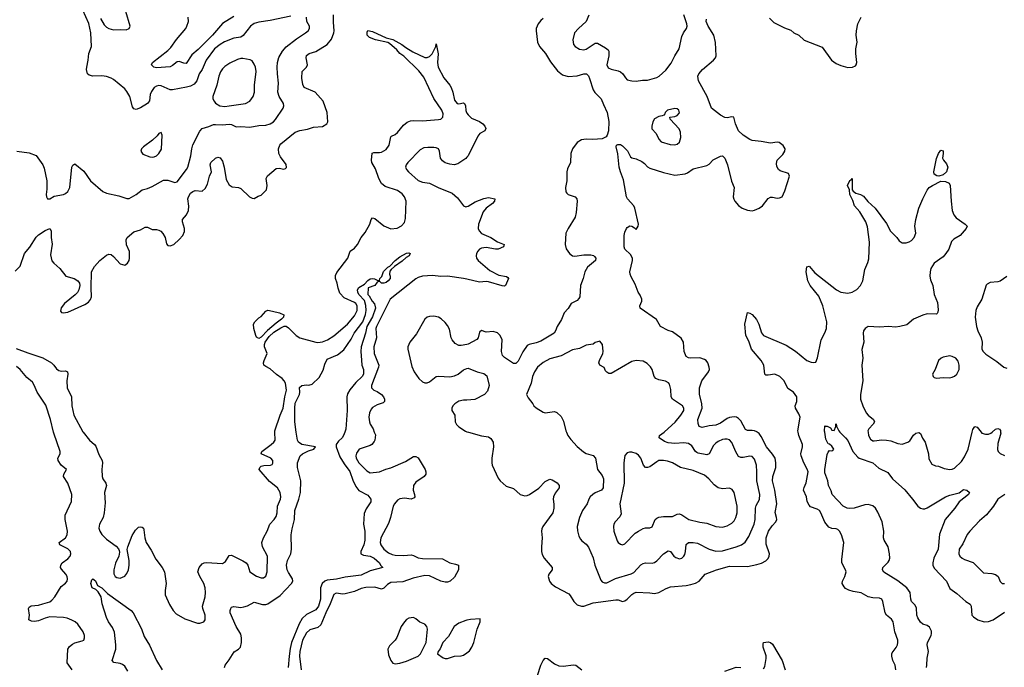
# Model space of a CAD drawing. Header units: inches. Extents: x 1449094 to 1618372, y 389908 to 534307.
# Tile 151 of 256: x 1526066 to 1534728, y 397932 to 403627. Entities that reach past the tile are written whole.
import ezdxf

# ---------------------------------------------------------------- set-up
doc = ezdxf.new("R2010")
doc.units = ezdxf.units.IN
doc.header["$MEASUREMENT"] = 0
for name, color, linetype in [('B5329', 7, 'Continuous'), ('B5339', 7, 'Continuous'), ('B5420', 7, 'Continuous'), ('B5430', 7, 'Continuous')]:
    doc.layers.add(name, color=color, linetype=linetype)

msp = doc.modelspace()

# ---------------------------------------------------------------- linework, layer by layer
at = {"layer": 'B5329', "color": 5}
for points, elevation in [([(1526527.4, 397910), (1526483.9, 397970), (1526488.5, 398091.5), (1526504.6, 398115.4), (1526530, 398135.8), (1526550, 398146.7), (1526617, 398163), (1526629.3, 398170.7), (1526637.2, 398190), (1526637.2, 398210), (1526624.1, 398244.1), (1526578, 398310), (1526553.2, 398330), (1526524.9, 398344.9), (1526482.5, 398362.5), (1526450, 398368.9), (1526330, 398374.1), (1526290, 398364), (1526230, 398340.2), (1526194.8, 398334.8), (1526170, 398337.7), (1526145.6, 398350), (1526152.4, 398390), (1526142.4, 398450), (1526150, 398460.5), (1526168.2, 398471.8), (1526230, 398478.5), (1526270, 398488.4), (1526330, 398508.7), (1526350, 398521.5), (1526375.8, 398550), (1526430, 398641.1), (1526468.8, 398671.2), (1526484.7, 398690), (1526488, 398710), (1526483, 398730), (1526471.6, 398750), (1526433.7, 398793.7), (1526426.4, 398810), (1526427.7, 398830), (1526440.4, 398850), (1526490, 398885.6), (1526510, 398907.8), (1526516.2, 398930), (1526513.2, 398950), (1526490, 398973.7), (1526420.5, 399010), (1526413.6, 399030), (1526468.5, 399071.5), (1526483.8, 399096.2), (1526487.2, 399130), (1526466.2, 399230), (1526465.3, 399270), (1526521.6, 399390), (1526526, 399450), (1526489.3, 399550), (1526451.3, 399610), (1526454.5, 399630), (1526476.4, 399670), (1526430, 399709), (1526403.1, 399750), (1526400.4, 399770), (1526422.9, 399810), (1526423, 399830), (1526366.3, 399990), (1526363.8, 400000)], 580), ([(1526624.4, 400000), (1526678.9, 399930), (1526725.3, 399890), (1526735.9, 399875.9), (1526761.8, 399801.8), (1526790.3, 399750), (1526793.7, 399730), (1526788.9, 399671.1), (1526790.3, 399610), (1526798.3, 399590), (1526825.2, 399550), (1526830.3, 399530), (1526813.4, 399470), (1526817.5, 399377.5), (1526810.2, 399289.8), (1526799.1, 399250), (1526767.2, 399190), (1526763.4, 399156.6), (1526770.3, 399130), (1526790, 399098), (1526830, 399059.1), (1526915.6, 398995.6), (1526934, 398974), (1526939.9, 398959.9), (1526943, 398943), (1526938.7, 398910), (1526910, 398846), (1526894.3, 398790), (1526894.1, 398754.1), (1526905.3, 398730), (1526921.2, 398721.2), (1526950, 398716.5), (1526990, 398733.7), (1527010, 398755.5), (1527024.2, 398790), (1527029.8, 398830), (1527028.4, 398870), (1527011.9, 398968.1), (1527016.2, 398990), (1527056.3, 399090), (1527083.9, 399136.1), (1527110, 399163), (1527130, 399168.2), (1527144.1, 399164.1), (1527154.1, 399154.1), (1527159.4, 399139.4), (1527168, 399070), (1527179.6, 399030), (1527223.1, 398963.1), (1527263.1, 398883.1), (1527318, 398810), (1527340.3, 398770), (1527354.9, 398670), (1527346.4, 398606.4), (1527346.3, 398570), (1527382.7, 398482.7), (1527417.4, 398430), (1527443, 398403), (1527518.2, 398358.2), (1527630, 398320.4), (1527650, 398319.3), (1527687.2, 398332.8), (1527696.2, 398350), (1527696.9, 398390), (1527677.3, 398450), (1527675.6, 398470), (1527698.2, 398550), (1527701.2, 398590), (1527697.7, 398630), (1527686.6, 398670), (1527649.8, 398730), (1527633.7, 398770), (1527643.9, 398810), (1527670, 398840.9), (1527690, 398851.5), (1527710, 398852.9), (1527850, 398844.2), (1527876.6, 398863.4), (1527910, 398915.5), (1527930, 398917.4), (1528030, 398869.1), (1528058.9, 398850), (1528072.7, 398830), (1528090.6, 398770), (1528150, 398732), (1528190, 398718), (1528210, 398717.6), (1528230, 398733.4), (1528244.4, 398770), (1528247.4, 398910), (1528200.9, 398990), (1528196.1, 399030), (1528210.9, 399070), (1528243.9, 399130), (1528267.3, 399190), (1528304.7, 399230), (1528322.9, 399257.1), (1528332.3, 399290), (1528333.7, 399350), (1528361.5, 399410), (1528364.2, 399430), (1528357.2, 399470), (1528334.5, 399510), (1528264.3, 399564.3), (1528173.6, 399670), (1528177.6, 399690), (1528190, 399699.5), (1528214.9, 399705.1), (1528272.3, 399707.8), (1528285.8, 399714.2), (1528294, 399726), (1528294.3, 399750), (1528274, 399770), (1528189.5, 399810), (1528195.6, 399830), (1528279.7, 399890), (1528302, 399910), (1528313.5, 399930), (1528311.1, 400000)], 580), ([(1527866.3, 397930), (1527873.6, 397950), (1527910, 397997.3), (1527952.9, 398067.1), (1527990, 398090.2), (1528007.1, 398110), (1528018.1, 398150), (1528018.2, 398190), (1528010, 398224.2), (1527971.4, 398290), (1527918.5, 398410), (1527916.4, 398430), (1527922.4, 398450), (1527930, 398460.5), (1527950, 398466), (1528010, 398458.6), (1528037.8, 398462.2), (1528070, 398472.9), (1528130, 398504.9), (1528203.1, 398483.1), (1528230, 398484.1), (1528250, 398491), (1528357.4, 398562.6), (1528458.5, 398670), (1528468.5, 398690), (1528465.6, 398710), (1528430, 398765.1), (1528419, 398790), (1528413.1, 398830), (1528423.2, 398870), (1528452, 398930), (1528456.8, 398970), (1528455.5, 399095.5), (1528461.6, 399150), (1528482.4, 399230), (1528485.6, 399310), (1528521, 399410), (1528535.6, 399470), (1528540.5, 399570), (1528509.7, 399690), (1528509.7, 399730), (1528532, 399790), (1528554.5, 399810), (1528605.7, 399834.3), (1528654, 399850), (1528668, 399870), (1528549.3, 399890), (1528519.6, 399910), (1528509.8, 399929.8), (1528499.1, 400000)], 560), ([(1528925.6, 400000), (1528915.8, 399970), (1528902.4, 399950), (1528870, 399919.7), (1528850.3, 399890), (1528850.2, 399870), (1528883.7, 399783.7), (1528920.5, 399720.5), (1528970, 399654.9), (1528996.1, 399576.1), (1529022.4, 399522.4), (1529050, 399486.9), (1529130, 399446.5), (1529155.3, 399410), (1529153.9, 399386.1), (1529114.3, 399325.7), (1529096.5, 399283.5), (1529090.2, 399190.2), (1529101.3, 399130), (1529101.3, 399050), (1529094.4, 399010), (1529066.5, 398950), (1529067.2, 398930), (1529090, 398916.5), (1529150, 398907.6), (1529184.9, 398890), (1529230.7, 398850), (1529241, 398830), (1529261, 398810), (1529150, 398779.7), (1529070, 398742), (1528930, 398725.5), (1528854.2, 398705.8), (1528770, 398697.1), (1528750, 398688.8), (1528727.4, 398670), (1528712.8, 398630), (1528713.3, 398530), (1528695.8, 398470), (1528670, 398435.8), (1528590, 398397), (1528550, 398359.4), (1528525.4, 398314.6), (1528458.1, 398150), (1528444.4, 398095.6), (1528436.2, 398030), (1528428.6, 397930)], 560), ([(1529185.8, 400000), (1529194.9, 399974.9), (1529190.3, 399930), (1529183.6, 399916.4), (1529163.8, 399890), (1529150, 399881.7), (1529053.4, 399850), (1529030, 399815.6), (1529022.6, 399790), (1529025.2, 399770), (1529050, 399729.1), (1529119.1, 399659.1), (1529150, 399641.7), (1529230, 399649.3), (1529286.2, 399673.8), (1529330, 399686.7), (1529459.2, 399740.8), (1529530, 399785.3), (1529550, 399786), (1529570, 399773.4), (1529633.1, 399670), (1529639.5, 399650), (1529637.6, 399630), (1529623.8, 399610), (1529550, 399560.5), (1529530.2, 399530), (1529526, 399490), (1529540.2, 399450), (1529543.1, 399430), (1529537.6, 399422.4), (1529509.1, 399410.9), (1529450, 399418.6), (1529410, 399413.6), (1529390, 399400.4), (1529363.2, 399370), (1529352, 399348), (1529328.1, 399250), (1529310, 399196), (1529243, 399070), (1529238.5, 399030), (1529243.2, 399010), (1529269.6, 398969.6), (1529310, 398937.9), (1529342.5, 398922.5), (1529370, 398917.4), (1529445, 398915), (1529510, 398919.8), (1529530, 398915.6), (1529570, 398893.5), (1529610, 398887.3), (1529784.8, 398884.8), (1529850, 398848.9), (1529899.9, 398839.9), (1529926, 398830), (1529926, 398790), (1529890, 398723.6), (1529852, 398690), (1529830, 398679.8), (1529810, 398679), (1529770, 398688.7), (1529670, 398736.1), (1529630, 398738.3), (1529526, 398714), (1529436.2, 398683.8), (1529330, 398676.8), (1529301.1, 398658.9), (1529270, 398626.3), (1529250, 398618.9), (1529190, 398636.3), (1529110, 398633.4), (1529070, 398624.7), (1529010, 398598.4), (1528930, 398578.5), (1528910, 398575.3), (1528850, 398582.7), (1528830, 398571.2), (1528798.3, 398490), (1528758.6, 398410), (1528714.7, 398305.3), (1528690, 398282.4), (1528619, 398261), (1528590, 398234.2), (1528554.6, 398170), (1528530.1, 398070), (1528528.6, 398028.6), (1528542.1, 397910)], 580), ([(1527016.4, 397896.4), (1526990, 397940.4), (1526970, 397957.2), (1526950, 397965.3), (1526895.1, 397975.1), (1526880.9, 397990), (1526912.4, 398090), (1526913.1, 398130), (1526899.7, 398239.7), (1526881.9, 398281.9), (1526848.2, 398330), (1526828.2, 398370), (1526791, 398490), (1526783, 398550), (1526755.3, 398595.3), (1526735.8, 398615.8), (1526704.5, 398630), (1526692.3, 398670), (1526700.1, 398699.9), (1526710, 398710.5), (1526732.1, 398692.1), (1526751, 398650), (1526790, 398630.4), (1526839.8, 398579.8), (1527048, 398430), (1527065.5, 398410), (1527138.7, 398270), (1527161.8, 398201.8), (1527207, 398127), (1527269, 397990), (1527320.2, 397910)], 560), ([(1530000, 398344.7), (1529990, 398342.7), (1529930, 398319.7), (1529889.5, 398290.5), (1529838.4, 398201.6), (1529789.4, 398150.6), (1529766.3, 398093.7), (1529748.2, 398070), (1529740.5, 398050), (1529790, 398013.7), (1529810, 398007.6), (1529830, 398009), (1529890, 398030.2), (1529950, 398031.4), (1529970, 398037.3), (1530000, 398059.9)], 620)]:
    msp.add_lwpolyline(points, dxfattribs=dict(at, elevation=elevation))
at = {"layer": 'B5329', "color": 5, "elevation": 620}
msp.add_lwpolyline([(1529530, 398368.5), (1529490, 398363.5), (1529470, 398351.9), (1529450, 398332.1), (1529422.9, 398290), (1529385.1, 398194.9), (1529368.7, 398170), (1529320, 398120), (1529304.7, 398090), (1529310, 398040.5), (1529330, 397990.4), (1529339.2, 397979.2), (1529350, 397967.9), (1529370, 397962), (1529410, 397966.5), (1529470, 397986.3), (1529570, 398030.3), (1529590.9, 398050), (1529641.4, 398150), (1529652.7, 398267.3), (1529648, 398290), (1529630, 398309.6), (1529587.3, 398327.3), (1529550, 398358.3)], close=True, dxfattribs=at)
at = {"layer": 'B5339', "color": 5}
for points, elevation in [([(1530012.9, 400000), (1530130, 399966.4), (1530190, 399957.6), (1530210, 399944.9), (1530230.2, 399910.2), (1530234.9, 399870), (1530220.9, 399770), (1530218.3, 399730), (1530221.7, 399710), (1530274, 399594), (1530291.7, 399571.7), (1530345.3, 399525.3), (1530410, 399502.6), (1530470, 399452.6), (1530510, 399439.2), (1530530, 399441.8), (1530550, 399451.3), (1530632.8, 399507.2), (1530690, 399564.9), (1530730, 399586), (1530750, 399580.5), (1530793.8, 399553.8), (1530803.4, 399543.4), (1530810.7, 399530), (1530810.6, 399510), (1530777.8, 399462.2), (1530761.7, 399430), (1530758.9, 399410), (1530765.5, 399365.5), (1530765.4, 399330), (1530756.5, 399290), (1530668.9, 399171.1), (1530660.7, 399150), (1530657.3, 399130), (1530662.3, 399070), (1530655.6, 398990), (1530656.9, 398950), (1530662.8, 398922.8), (1530681.3, 398890), (1530750.7, 398810), (1530751, 398790), (1530720.7, 398750), (1530716.3, 398730), (1530728.2, 398690), (1530740.5, 398670), (1530778.6, 398638.6), (1530897.6, 398577.6), (1530910, 398564.4), (1530941.8, 398510), (1530970, 398482.2), (1531008.5, 398468.5), (1531030, 398470.2), (1531110, 398498.6), (1531310, 398523.6), (1531330, 398523.7), (1531370, 398510.3), (1531390, 398516.1), (1531410, 398530.2), (1531450, 398571.1), (1531470, 398584.7), (1531490, 398591), (1531610, 398586.3), (1531650, 398580.3), (1531689.8, 398590.2), (1531754.1, 398625.9), (1531790, 398640.3), (1531928.9, 398651.1), (1531970, 398659), (1532010, 398671.7), (1532042.9, 398690), (1532095.1, 398750), (1532195.1, 398790), (1532310, 398820.8), (1532470, 398817.8), (1532550, 398834.6), (1532593.1, 398846.9), (1532630, 398868.2), (1532651, 398889), (1532660.5, 398910), (1532662.4, 398930), (1532633.9, 399013.9), (1532633.2, 399070), (1532654.6, 399130), (1532685.5, 399174.5), (1532718.7, 399210), (1532725.8, 399230), (1532724.8, 399250), (1532712.5, 399292.5), (1532727.1, 399370), (1532710.5, 399490), (1532688.6, 399570), (1532691.3, 399610), (1532717.6, 399690), (1532718.5, 399730), (1532711, 399770), (1532690, 399806), (1532634.5, 399870), (1532590, 399961), (1532570, 399988.8), (1532555, 400000)], 620), ([(1530875, 400000), (1530889.4, 399969.4), (1530913.8, 399933.8), (1530970, 399872.2), (1531026.6, 399826.6), (1531050, 399811.5), (1531110, 399794.9), (1531130.2, 399770.2), (1531150.2, 399670.2), (1531190, 399619.5), (1531201.1, 399590), (1531199.2, 399510), (1531184.4, 399490), (1531130, 399466.2), (1531108.5, 399451.5), (1531086, 399430), (1531073.2, 399410), (1531058, 399370), (1531017.6, 399310), (1530991.1, 399250), (1530971.2, 399170), (1530972, 399132), (1530984.1, 399084.1), (1530998.8, 399058.8), (1531010, 399043.8), (1531050, 399013.4), (1531068.9, 398988.9), (1531110, 398893.4), (1531124.7, 398830), (1531177.4, 398697.4), (1531190, 398682.8), (1531210, 398674.7), (1531230, 398674.9), (1531250, 398683.2), (1531306.8, 398713.2), (1531446, 398754), (1531470, 398765.3), (1531530, 398832), (1531550, 398844.2), (1531570, 398848.9), (1531630, 398847.8), (1531650, 398854.4), (1531670, 398867.2), (1531730, 398929.2), (1531770, 398954.9), (1531790, 398950.4), (1531821.1, 398910), (1531836.9, 398896.9), (1531870, 398886.5), (1531890, 398891.8), (1531910, 398908.7), (1531917, 398923), (1531924.2, 398950), (1531929.8, 399010.2), (1531950, 399030.3), (1531989.8, 399030.2), (1532030, 399021.8), (1532130, 398970.2), (1532190, 398952.9), (1532250, 398956.3), (1532370, 398991.1), (1532416.9, 399010), (1532446.8, 399033.2), (1532479.4, 399080.6), (1532526.3, 399190), (1532534.7, 399230), (1532538.8, 399330), (1532546.3, 399353.7), (1532573.7, 399406.3), (1532577.3, 399450), (1532549.8, 399570), (1532551.8, 399651.8), (1532547.4, 399710), (1532530, 399762.9), (1532510, 399784.4), (1532490, 399789.8), (1532430, 399778), (1532410, 399777.7), (1532390, 399786.6), (1532365.3, 399825.3), (1532330, 399909.4), (1532310, 399931.3), (1532290, 399938.3), (1532270, 399937.7), (1532250, 399934.7), (1532210, 399917.7), (1532190, 399904), (1532170, 399881.3), (1532130.8, 399809.2), (1532110, 399798.7), (1532035.2, 399815.2), (1532021.9, 399821.9), (1532010.6, 399830.6), (1531979.1, 399879.1), (1531950, 399899.2), (1531910, 399906.2), (1531830, 399899.4), (1531770, 399905), (1531738, 399918), (1531692, 399950), (1531695.1, 399970), (1531735.1, 400000)], 640), ([(1533773.3, 397910), (1533766.3, 397950), (1533748.5, 397990), (1533738.3, 398030), (1533737.4, 398050), (1533741.4, 398058.6), (1533775.2, 398104.8), (1533787.4, 398130), (1533792, 398150), (1533789.8, 398170), (1533763.9, 398243.9), (1533750.9, 398330.9), (1533734.5, 398354.5), (1533692.3, 398390), (1533679.3, 398410), (1533658, 398510), (1533649.6, 398529.6), (1533630, 398538.7), (1533570, 398543.5), (1533530, 398552.1), (1533470, 398586.2), (1533398.3, 398598.3), (1533360.9, 398610), (1533330, 398626), (1533318.5, 398638.5), (1533301.1, 398670), (1533303.5, 398690), (1533326, 398730), (1533336.4, 398770), (1533332.2, 398790), (1533299.7, 398850), (1533299.5, 398880.5), (1533316.2, 399030), (1533296.2, 399096.2), (1533279.3, 399130), (1533263.3, 399143.3), (1533249.7, 399149.7), (1533210, 399152.8), (1533184.2, 399164.2), (1533149.2, 399209.2), (1533114.8, 399290), (1533101, 399310), (1533082.3, 399322.3), (1533023.4, 399343.4), (1533010, 399356.3), (1532995, 399390), (1532986.5, 399430), (1532962.5, 399490), (1532966.7, 399513.3), (1532986.1, 399553.9), (1533001.1, 399650), (1532994.9, 399674.9), (1532963.5, 399730), (1532940.8, 399790), (1532938.9, 399810), (1532952.3, 399870), (1532952.3, 399890), (1532919.8, 399970), (1532914.4, 400000)], 580), ([(1534042.8, 397930), (1534047.6, 397950), (1534048.3, 398011.7), (1534061.6, 398070), (1534049.7, 398129.7), (1534051.3, 398150), (1534083.5, 398210), (1534088.8, 398230), (1534087.2, 398250), (1534070, 398284.7), (1534050, 398299.3), (1534010, 398312.1), (1533989.9, 398329.9), (1533966.6, 398366.6), (1533959.3, 398390), (1533954.7, 398454.7), (1533940.8, 398480.8), (1533911.5, 398511.5), (1533904.5, 398530), (1533898.2, 398590), (1533870.8, 398630), (1533791.9, 398691.9), (1533669.2, 398769.2), (1533656.4, 398790), (1533658.5, 398810), (1533705, 398855), (1533714.4, 398870), (1533719.8, 398890), (1533717, 398930), (1533706.6, 398990), (1533669.8, 399050), (1533665.6, 399070), (1533667.5, 399130), (1533652, 399212), (1533615.4, 399295.4), (1533595.3, 399330), (1533570, 399352.2), (1533530, 399363), (1533500.9, 399359.1), (1533406.8, 399330), (1533370, 399326.7), (1533344.5, 399330), (1533309.7, 399350), (1533214.7, 399450), (1533204.8, 399484.8), (1533181.3, 399530), (1533175.4, 399570), (1533150, 399642), (1533149, 399671), (1533170, 399802), (1533177.2, 399822.8), (1533190, 399838), (1533210, 399836), (1533220.4, 399839.6), (1533228.7, 399850), (1533210, 399875.1), (1533190, 399893.2), (1533178, 399898), (1533157.5, 399937.5), (1533147.8, 400000)], 560), ([(1533281.3, 400000), (1533330, 399951), (1533350, 399924.7), (1533394, 399830), (1533438.3, 399778.3), (1533451, 399770), (1533570, 399730.4), (1533623.4, 399683.4), (1533703.4, 399643.4), (1533743, 399590), (1533851.7, 399491.7), (1533921, 399410), (1533967.2, 399347.2), (1533990, 399330.2), (1534010, 399324.2), (1534030, 399325.2), (1534050, 399333.8), (1534210, 399431.7), (1534250, 399446.7), (1534330, 399467.3), (1534370, 399495.5), (1534398.8, 399490), (1534420.5, 399470), (1534413.4, 399450), (1534330, 399387.6), (1534292, 399330), (1534207.2, 399230), (1534158.8, 399101.2), (1534146, 398970), (1534108.4, 398890), (1534098, 398850), (1534098.9, 398830), (1534110, 398802.4), (1534218.3, 398690), (1534250, 398626), (1534310, 398581.3), (1534390, 398511.5), (1534427.1, 398487.1), (1534437.4, 398470), (1534442.4, 398390), (1534456.1, 398376.1), (1534496.3, 398350), (1534550, 398332.6), (1534590, 398334), (1534630, 398350.3), (1534730, 398415.2)], 560), ([(1533529.7, 400000), (1533532.9, 399970), (1533550, 399937), (1533570, 399923.2), (1533582.4, 399922.4), (1533650, 399933.2), (1533690.2, 399930.2), (1533730, 399922.3), (1533790, 399900.8), (1533830, 399894.7), (1533878.7, 399910), (1533896, 399924), (1533930, 399972), (1533950, 399991.8), (1533975.6, 399995.6), (1533990, 399987.7), (1534007.4, 399947.4), (1534030.4, 399910), (1534062.4, 399810), (1534064.9, 399764.9), (1534090, 399718), (1534122, 399702), (1534150, 399700.5), (1534199.9, 399679.9), (1534250, 399670.4), (1534270, 399672.7), (1534290, 399682.4), (1534350, 399742.6), (1534378.5, 399781.5), (1534409, 399850), (1534444.3, 400000)], 580), ([(1534523.5, 400000), (1534530, 399991.8), (1534561.6, 399981.6), (1534590, 399982.6), (1534610.5, 399989.5), (1534622, 400000)], 580), ([(1534695.2, 400000), (1534696.9, 399990), (1534670, 399899), (1534667.6, 399847.6), (1534673, 399830), (1534690, 399810.6), (1534730, 399794.9)], 580), ([(1534731.7, 399450), (1534670.3, 399410), (1534632.9, 399350), (1534570, 399273), (1534510, 399220.5), (1534423.7, 399130), (1534402, 399098), (1534362.3, 399017.7), (1534330.4, 398970), (1534326.4, 398930), (1534335.5, 398910), (1534356.3, 398890), (1534378.4, 398878.4), (1534453.7, 398853.7), (1534543.6, 398763.6), (1534616.7, 398756.7), (1534650, 398746.7), (1534672.4, 398730), (1534690, 398686), (1534710, 398668.4), (1534730, 398668.8)], 580), ([(1530000, 398059.9), (1530022.9, 398077.1), (1530044.8, 398110), (1530060.3, 398150), (1530090, 398266.8), (1530116, 398330), (1530116.5, 398356.5), (1530030.9, 398350.9), (1530000, 398344.7)], 620), ([(1532610, 397919.1), (1532620.1, 397939.9), (1532633.6, 398010), (1532631.8, 398031.8), (1532606.6, 398110), (1532605.6, 398134.4), (1532610, 398150.4), (1532650, 398155.8), (1532670.4, 398150.4), (1532690, 398134), (1532772.8, 397990), (1532801.3, 397910)], 580), ([(1530621.5, 397858.5), (1530650, 397950.4), (1530670, 397990.4), (1530690, 398010.5), (1530710, 398008.4), (1530770, 397962), (1530810, 397944.6), (1530850, 397941.1), (1530934.2, 397954.2), (1530958, 397950), (1531010, 397910.7)], 580), ([(1532270, 397898.8), (1532370, 397932.2), (1532410, 397930.3)], 580)]:
    msp.add_lwpolyline(points, dxfattribs=dict(at, elevation=elevation))
at = {"layer": 'B5339', "color": 5, "elevation": 660}
msp.add_lwpolyline([(1531430, 399823.7), (1531410, 399817.2), (1531390, 399794), (1531385.7, 399774.3), (1531381.7, 399730), (1531384.4, 399550), (1531345, 399370), (1531357.5, 399282.5), (1531345.8, 399254.2), (1531304.4, 399210), (1531292.4, 399190), (1531288.5, 399170), (1531293.4, 399130), (1531323.4, 399043.4), (1531330.3, 399030.3), (1531350, 399013), (1531370, 399008.2), (1531390, 399018.4), (1531481.7, 399110), (1531510, 399130.2), (1531550, 399151.4), (1531570, 399157.3), (1531610, 399158), (1531630, 399168.2), (1531657.7, 399230), (1531670, 399243.1), (1531690, 399252.6), (1531730, 399257.8), (1531810, 399257.4), (1531850, 399276.9), (1531870, 399280.9), (1531890, 399273.1), (1531952.5, 399232.5), (1532050, 399207.1), (1532110, 399199.6), (1532190, 399168.9), (1532250, 399165.3), (1532290, 399176.5), (1532330, 399200.3), (1532350, 399219.5), (1532366.2, 399250), (1532378, 399290), (1532378.7, 399350), (1532350, 399469), (1532333.8, 399493.8), (1532310, 399506), (1532250, 399500.7), (1532209.7, 399509.7), (1532174.9, 399534.9), (1532128.2, 399590), (1532090, 399620.4), (1531990, 399661.2), (1531879.3, 399690), (1531808.9, 399728.9), (1531765, 399745), (1531730, 399751.4), (1531690, 399748.9), (1531670, 399739.8), (1531610, 399694.8), (1531590, 399687.7), (1531570, 399689.7), (1531552.8, 399710), (1531531, 399770), (1531510, 399798), (1531490, 399811.1), (1531450, 399822.9)], close=True, dxfattribs=at)
at = {"layer": 'B5420', "color": 5}
for points, elevation in [([(1526025, 401415), (1526070, 401460.7), (1526108.2, 401570), (1526154, 401626), (1526210, 401714.4), (1526230, 401733.8), (1526290, 401772.6), (1526330.8, 401790), (1526342, 401770), (1526341.7, 401710), (1526351.7, 401651.7), (1526338.3, 401558.3), (1526350, 401506), (1526366.2, 401486.2), (1526419.5, 401439.5), (1526472.2, 401372.2), (1526546, 401350), (1526578.8, 401330), (1526590.7, 401310), (1526594, 401290), (1526585.5, 401250), (1526573.7, 401226.3), (1526554.3, 401205.7), (1526460.4, 401130), (1526430, 401094), (1526424.6, 401064.6), (1526432.4, 401052.4), (1526447.7, 401047.8), (1526490, 401055.3), (1526637.8, 401122.2), (1526670, 401143), (1526690, 401166.8), (1526698.4, 401190), (1526693.6, 401270), (1526698.7, 401410), (1526723.3, 401456.7), (1526770, 401510.4), (1526830, 401556.3), (1526850, 401565.5), (1526870, 401560.5), (1526890, 401545.5), (1526950, 401479.1), (1526990, 401467.3), (1527014.5, 401485.5), (1527029, 401510), (1527033.2, 401530), (1527032.3, 401587.7), (1527005.4, 401645.4), (1527002.4, 401690), (1527012, 401710), (1527070, 401762.4), (1527130, 401778.7), (1527170, 401801.7), (1527190, 401802), (1527230, 401782), (1527270, 401782), (1527290, 401775.8), (1527306.3, 401766.3), (1527325.9, 401745.8), (1527344.4, 401710), (1527357, 401657), (1527370, 401642.4), (1527390, 401639.5), (1527420.9, 401650), (1527470, 401692.7), (1527500.5, 401730), (1527514.9, 401765.1), (1527515.8, 401790), (1527499.6, 401850), (1527499.5, 401870), (1527534, 401910), (1527549.8, 401950.2), (1527553, 401987), (1527544.7, 402050), (1527549.9, 402070.1), (1527570, 402100.9), (1527590, 402117.1), (1527610, 402123.7), (1527670, 402119.1), (1527696.9, 402143.1), (1527719.1, 402180.9), (1527736.2, 402250), (1527752.3, 402290), (1527742.6, 402350), (1527748.3, 402370), (1527790, 402408.4), (1527810, 402417), (1527830, 402412.4), (1527850, 402383), (1527866, 402330), (1527882.4, 402222.4), (1527910, 402174), (1527935.5, 402155.5), (1527990, 402150.5), (1528010, 402142.8), (1528088.4, 402068.4), (1528110, 402056.3), (1528130, 402054), (1528164.4, 402075.6), (1528190, 402084.9), (1528236.8, 402130), (1528243.9, 402170), (1528233.3, 402230), (1528246.7, 402253.3), (1528323.3, 402316.7), (1528350, 402320.4), (1528390, 402313.4), (1528403.2, 402316.8), (1528413.3, 402326.7), (1528410, 402353.2), (1528359.8, 402419.8), (1528344.7, 402450), (1528344, 402490), (1528355.9, 402524.1), (1528364.7, 402535.3), (1528490, 402638.2), (1528530, 402652.1), (1528597.2, 402662.8), (1528650, 402682), (1528730, 402686.4), (1528769.4, 402710), (1528776.3, 402730), (1528771.5, 402810), (1528736.2, 402910), (1528664.5, 402990), (1528569.8, 403029.8), (1528556.3, 403056.3), (1528546.7, 403113.3), (1528549.7, 403170), (1528587.8, 403210), (1528597.3, 403230), (1528586.8, 403290), (1528589.2, 403310.8), (1528611.8, 403328.2), (1528672.3, 403347.7), (1528772.3, 403410), (1528810, 403456.5), (1528830.6, 403510), (1528833.2, 403530), (1528825.2, 403605.2), (1528826, 403670)], 620), ([(1526041, 402470), (1526150, 402455.6), (1526211.9, 402431.9), (1526270.4, 402350), (1526281.2, 402321.2), (1526303.8, 402210), (1526304.9, 402135.1), (1526298.8, 402090), (1526301, 402070), (1526311.6, 402051.6), (1526330, 402051.3), (1526370, 402074.8), (1526450, 402090.5), (1526470, 402099.3), (1526490, 402116.3), (1526506, 402150), (1526526, 402330), (1526533.6, 402346.4), (1526550, 402358), (1526630, 402295.5), (1526690, 402210.7), (1526796, 402116), (1526830, 402101.3), (1526937.6, 402077.6), (1527010, 402053.4), (1527030, 402055.5), (1527090, 402088.4), (1527142.7, 402130), (1527190, 402141.7), (1527230, 402158.5), (1527330, 402214.7), (1527370, 402214.5), (1527430, 402194.7), (1527450, 402202.3), (1527534.5, 402310), (1527545.4, 402330), (1527572.5, 402430), (1527580.2, 402490), (1527590, 402526.7), (1527650, 402646.4), (1527670, 402670.3), (1527730, 402686.7), (1527770, 402704.3), (1527790, 402706.2), (1527850, 402702.7), (1527910, 402708.5), (1527930, 402704.2), (1527970, 402685.3), (1528010, 402686.7), (1528090, 402680.3), (1528170, 402694.9), (1528230, 402698.3), (1528270, 402710.3), (1528298.7, 402730), (1528315.8, 402750), (1528385.1, 402850), (1528389.7, 402870), (1528386.3, 402890), (1528350, 402952.7), (1528338.3, 402990), (1528343.8, 403070), (1528332.7, 403150), (1528331.8, 403210), (1528335.3, 403250), (1528346.9, 403293.1), (1528376.9, 403350), (1528411.4, 403388.6), (1528500.8, 403459.2), (1528580.7, 403510), (1528602.9, 403530), (1528615.6, 403550), (1528616.2, 403570), (1528591.5, 403610), (1528589.6, 403650)], 640), ([(1528450, 403656.9), (1528270, 403621.1), (1528170, 403606.2), (1528130, 403594), (1528096.9, 403570), (1528031.2, 403488.8), (1528010, 403472.9), (1527950, 403464.8), (1527868.1, 403431.9), (1527830.2, 403410), (1527781.2, 403370), (1527705.4, 403270), (1527670.1, 403190), (1527645.4, 403150), (1527625, 403090), (1527601.3, 403058.7), (1527570, 403042.6), (1527532.6, 403032.6), (1527410, 403009.7), (1527390, 403011.3), (1527310, 403044.4), (1527290, 403046.9), (1527270, 403043), (1527248.2, 403030), (1527224.8, 402995.2), (1527214.3, 402970), (1527206.6, 402913.4), (1527190.4, 402890), (1527130, 402853), (1527090, 402836.9), (1527070, 402842.9), (1527059.3, 402859.3), (1527035.1, 402950), (1527010, 402995.1), (1526990, 403018), (1526890, 403100.5), (1526870, 403113.5), (1526830, 403128.4), (1526790, 403132.9), (1526708, 403130), (1526677.7, 403137.7), (1526663, 403150), (1526653.5, 403190), (1526655.6, 403210), (1526669.8, 403270), (1526672.9, 403330), (1526696.9, 403390), (1526691.5, 403510), (1526673.3, 403593.3), (1526622.4, 403710)], 640), ([(1526777.8, 403637.8), (1526810, 403580.5), (1526830, 403561.3), (1526850, 403550.4), (1526890, 403538.4), (1526950, 403541.6), (1527002.7, 403537.3), (1527028.7, 403550), (1527037.2, 403570), (1526999.3, 403699.3)], 640), ([(1527950, 403654.8), (1527850, 403593.8), (1527761.9, 403490), (1527635.3, 403364.7), (1527581.6, 403318.4), (1527530, 403240.5), (1527510, 403243.5), (1527470, 403259.2), (1527450, 403255.6), (1527410, 403222.8), (1527390, 403212.4), (1527270, 403202.2), (1527245.2, 403210), (1527225.2, 403230), (1527233.2, 403250), (1527370, 403356.5), (1527396.6, 403383.4), (1527446.2, 403453.8), (1527526.9, 403550), (1527537.7, 403570), (1527549.7, 403610), (1527548.3, 403650)], 620), ([(1528311.1, 400000), (1528310.8, 400010), (1528358.3, 400150), (1528384.2, 400210), (1528399.6, 400310), (1528414.1, 400370), (1528404.2, 400430), (1528393.8, 400450), (1528375.9, 400470), (1528326.1, 400506.1), (1528270, 400557), (1528230, 400576.8), (1528213.5, 400590), (1528210.7, 400610), (1528216.2, 400630), (1528241.8, 400690), (1528220.3, 400750), (1528219.8, 400770), (1528226, 400790), (1528260.6, 400839.4), (1528302.1, 400877.9), (1528362.1, 400917.9), (1528391.9, 400931.9), (1528410, 400931.2), (1528430, 400917.8), (1528497.6, 400850), (1528531.6, 400830), (1528670, 400790.9), (1528690, 400788.3), (1528730, 400793.7), (1528775.1, 400810), (1528830, 400845.2), (1528950.6, 400950), (1529010, 401022), (1529034.8, 401070), (1529035.8, 401110), (1529022.9, 401130), (1529010, 401139), (1528920.3, 401180.4), (1528882.5, 401222.5), (1528867, 401267), (1528860.2, 401310), (1528845, 401350), (1528844.1, 401375.9), (1528855.7, 401404.3), (1528951.6, 401530), (1528974, 401590), (1529010, 401616.5), (1529037.7, 401650), (1529069.7, 401710), (1529104.6, 401755.4), (1529145.1, 401830), (1529157.6, 401870), (1529170, 401885.5), (1529190, 401879.5), (1529270, 401813), (1529330, 401788.3), (1529385.6, 401794.4), (1529425.5, 401814.5), (1529450, 401842), (1529461, 401879), (1529465.3, 402030), (1529450.3, 402070), (1529430, 402094.8), (1529390, 402124.6), (1529281.3, 402161.3), (1529247.6, 402187.6), (1529224.3, 402230), (1529196.4, 402316.4), (1529162.9, 402370), (1529160.2, 402390), (1529165.6, 402454.4), (1529180, 402460), (1529230, 402458.2), (1529250, 402462), (1529290, 402484.6), (1529315.6, 402524.4), (1529330, 402595.3), (1529336.5, 402603.5), (1529370, 402618.3), (1529390, 402633.6), (1529441.2, 402698.8), (1529475.6, 402724.4), (1529503.6, 402736.4), (1529530, 402740.1), (1529610, 402736), (1529751.3, 402748.7), (1529770, 402752.9), (1529789.8, 402770.2), (1529790, 402799), (1529779.4, 402830), (1529710, 402934.3), (1529622.7, 403122.7), (1529578.4, 403178.4), (1529446.6, 403306.6), (1529410, 403329.8), (1529382.6, 403362.5), (1529318.6, 403418.6), (1529305.9, 403425.9), (1529195.1, 403450), (1529142.9, 403470), (1529121.7, 403490), (1529121.5, 403518.5), (1529130, 403530.4), (1529170, 403522), (1529290, 403468.4), (1529350, 403453.1), (1529428.8, 403410), (1529462.5, 403382.5), (1529524.4, 403344.5), (1529630, 403295), (1529650, 403294), (1529670, 403302.4), (1529694.4, 403325.6), (1529726.6, 403390), (1529730, 403414), (1529747.5, 403327.5), (1529740.5, 403250), (1529747.1, 403210), (1529796.8, 403116.8), (1529850, 403052.3), (1529861.7, 403030), (1529877.1, 402990), (1529890, 402918), (1529916, 402890), (1529930, 402885.7), (1529970, 402894.9), (1529978.8, 402890), (1529988.4, 402870), (1529990, 402826.8), (1529995.6, 402810), (1530000, 402804)], 580), ([(1530000, 402418.2), (1529990, 402406.6), (1529921.5, 402358.5), (1529889.4, 402350.6), (1529850, 402354.9), (1529810, 402367.9), (1529786.2, 402386.2), (1529769.3, 402410), (1529759.9, 402470), (1529750, 402490.6), (1529730, 402501), (1529710, 402504.3), (1529656.4, 402503.6), (1529621.4, 402498.6), (1529590, 402481), (1529479.7, 402370), (1529465.2, 402350), (1529461, 402330), (1529468.4, 402310), (1529486.2, 402290), (1529570, 402213.6), (1529610, 402197.3), (1529670, 402190.2), (1529746.5, 402150), (1529870, 402101.4), (1529918.8, 402058.8), (1529970, 401990.2), (1529990, 401982.2), (1530000, 401983.9)], 580), ([(1528499.1, 400000), (1528485.3, 400090), (1528485.8, 400210), (1528490, 400253), (1528528.2, 400331.8), (1528531.2, 400350), (1528526.9, 400393.1), (1528546.6, 400410), (1528590, 400415.5), (1528610, 400413.4), (1528638, 400422), (1528699.7, 400480.3), (1528735.9, 400544.1), (1528750, 400598.8), (1528770, 400642), (1528860.5, 400679.5), (1528917.1, 400722.9), (1528982.5, 400817.5), (1529009.8, 400870), (1529085.9, 400970), (1529107, 401033), (1529113, 401070), (1529112.2, 401112.2), (1529098.4, 401158.4), (1529048.5, 401210), (1529040.3, 401230), (1529038.7, 401250), (1529048.8, 401271.2), (1529098.7, 401301.3), (1529127.5, 401332.5), (1529150, 401347.7), (1529170, 401351), (1529188.1, 401348.1), (1529210, 401336), (1529230, 401332), (1529235.1, 401350), (1529252.1, 401367.9), (1529267.9, 401412.1), (1529306, 401450), (1529321, 401459), (1529369.8, 401510.3), (1529410, 401540.4), (1529470, 401572.4), (1529490, 401575.5), (1529501, 401570), (1529493.4, 401550), (1529464.7, 401535.3), (1529430, 401504.2), (1529362.3, 401457.7), (1529333, 401430), (1529323.4, 401416.6), (1529319.5, 401390), (1529326.4, 401370), (1529324.9, 401350), (1529307.7, 401330), (1529290, 401316.2), (1529269.7, 401309.7), (1529248.7, 401310), (1529230, 401328.7), (1529210, 401318), (1529190.3, 401289.7), (1529131.3, 401270), (1529128.5, 401210), (1529139.1, 401199.1), (1529166.7, 401150), (1529187.4, 401127.4), (1529194.8, 401090), (1529170, 401013.3), (1529120.4, 400930), (1529107.1, 400870), (1529071, 400750), (1529067.7, 400707.7), (1529072.5, 400632.5), (1529077.3, 400590), (1529090.4, 400550), (1529090.4, 400510), (1529078, 400490), (1529023.6, 400436.4), (1528970, 400372.3), (1528950, 400337.2), (1528944.4, 400310), (1528945.5, 400190), (1528934, 400026), (1528925.6, 400000)], 560), ([(1530000, 401343.6), (1529970.4, 401350.4), (1529828.4, 401371.7), (1529770, 401368.8), (1529698.2, 401378.2), (1529609.9, 401369.9), (1529570, 401358.7), (1529550, 401347.8), (1529324.5, 401170), (1529204.9, 400930), (1529199.9, 400910), (1529205.5, 400830), (1529180.1, 400750), (1529185.4, 400690), (1529224.6, 400590), (1529222, 400570), (1529162, 400410), (1529160.2, 400390), (1529180.4, 400370), (1529210, 400356.6), (1529250.2, 400330), (1529267.7, 400310), (1529276.5, 400290), (1529274, 400270), (1529262.5, 400257.5), (1529210, 400239.8), (1529170, 400217.7), (1529157.3, 400202.7), (1529142.7, 400170), (1529137.4, 400130), (1529143.1, 400090), (1529150.3, 400070), (1529174.9, 400030), (1529185.8, 400000)], 580), ([(1530000, 400771.6), (1529950, 400761.1), (1529930, 400761.1), (1529897.8, 400777.8), (1529870.6, 400810.6), (1529862.5, 400830), (1529846.6, 400906.6), (1529830, 400938.4), (1529810, 400963.6), (1529774.7, 400994.7), (1529750, 401009.7), (1529710, 401020.5), (1529670, 401017.7), (1529650, 401009.7), (1529630, 400994.3), (1529557.2, 400862.8), (1529498.8, 400790), (1529481.6, 400750), (1529480.7, 400730), (1529517.1, 400577.1), (1529536.5, 400530), (1529576.5, 400470), (1529610, 400442.4), (1529630, 400434), (1529650, 400433.1), (1529670, 400442.6), (1529730, 400488.8), (1529750, 400492), (1529850, 400486.5), (1529890, 400494.6), (1529922, 400510), (1529970, 400548.5), (1530000, 400558.1)], 620), ([(1526035.1, 400735.1), (1526136.4, 400696.4), (1526270, 400654), (1526345.5, 400610), (1526367.2, 400590), (1526390, 400557.8), (1526410, 400540.7), (1526430, 400536.5), (1526470, 400538.7), (1526487.3, 400530), (1526490.3, 400510), (1526481.2, 400450), (1526483.2, 400390), (1526521.3, 400310), (1526526, 400230), (1526542.2, 400150), (1526622.5, 400002.5), (1526624.4, 400000)], 580), ([(1526363.8, 400000), (1526337, 400110), (1526296.2, 400236.2), (1526219.7, 400350), (1526193.7, 400413.7), (1526178.3, 400438.3), (1526130, 400480.9), (1526071.1, 400550), (1526037, 400577)], 580), ([(1530000, 400281.8), (1529970, 400279.8), (1529930, 400271), (1529894.9, 400250), (1529877.6, 400230), (1529868.5, 400210), (1529868.5, 400190), (1529892.7, 400150), (1529897.6, 400090), (1529910, 400065.5), (1529930, 400045.5), (1529987.3, 400007.3), (1530000, 400003.7)], 620)]:
    msp.add_lwpolyline(points, dxfattribs=dict(at, elevation=elevation))
for points, elevation in [([(1528030, 403286), (1528010, 403286), (1527982.5, 403277.5), (1527915.4, 403244.6), (1527870, 403215.8), (1527850, 403195.6), (1527832.4, 403167.6), (1527816.5, 403130), (1527799.6, 403050), (1527765.3, 402950), (1527766, 402930), (1527775.5, 402910), (1527790, 402893.4), (1527826, 402870), (1527870, 402862.6), (1527910, 402867.9), (1528052.3, 402890), (1528090, 402911.6), (1528119.3, 402950), (1528132.3, 402990), (1528131.7, 403050), (1528146.4, 403170), (1528139.8, 403210), (1528130, 403234.5), (1528110, 403264.2), (1528093.7, 403273.7)], 660), ([(1527310, 402636), (1527290, 402625.2), (1527275.1, 402604.9), (1527233.8, 402566.2), (1527155.5, 402510), (1527138.4, 402490), (1527130.4, 402470), (1527150, 402443.7), (1527210, 402421.3), (1527230, 402417.1), (1527250, 402420.5), (1527270, 402430.7), (1527289.3, 402450), (1527312.1, 402487.9), (1527318.4, 402610)], 660), ([(1528170, 400823.7), (1528150, 400835.8), (1528142.6, 400850), (1528124.4, 400910), (1528122, 400950), (1528135.3, 400970), (1528170, 401004.7), (1528190, 401018), (1528230, 401064.7), (1528250, 401071.6), (1528290, 401064.2), (1528353, 401050), (1528390, 401030.2), (1528386.7, 401010), (1528370, 400994.2), (1528321.6, 400958.4), (1528247, 400893), (1528190, 400834.3)], 580)]:
    msp.add_lwpolyline(points, close=True, dxfattribs=dict(at, elevation=elevation))
at = {"layer": 'B5430', "color": 5}
for points, elevation in [([(1531072.4, 403667.6), (1531050, 403609.6), (1530983.1, 403550), (1530947.6, 403510), (1530932.7, 403450), (1530937.3, 403410), (1530952.5, 403392.5), (1530990, 403368), (1531030, 403363.1), (1531050, 403368.8), (1531130, 403420.4), (1531150, 403419.5), (1531220, 403380), (1531242, 403362), (1531248.9, 403348.9), (1531247.9, 403310), (1531230.3, 403230.3), (1531244.2, 403204.2), (1531270, 403190.4), (1531330, 403178.3), (1531350, 403168.9), (1531371.8, 403150), (1531394.3, 403114.3), (1531410, 403098), (1531452.1, 403087.9), (1531490, 403086), (1531545.4, 403094.6), (1531590, 403095.5), (1531670, 403117.1), (1531690.9, 403129.1), (1531750, 403182), (1531796.8, 403243.2), (1531829.8, 403310), (1531867.2, 403370), (1531890, 403478.8), (1531904.4, 403510), (1531930.6, 403549.4), (1531936.8, 403570), (1531935.9, 403590), (1531908.7, 403670)], 640), ([(1532661.1, 403641.1), (1532701.6, 403601.6), (1532795, 403555), (1532850, 403534), (1532877.3, 403510), (1532920.5, 403490), (1532966.8, 403446.8), (1533126.5, 403386.5), (1533207, 403270), (1533250, 403240.3), (1533290, 403223.7), (1533350, 403207.2), (1533391.3, 403208.7), (1533419.1, 403220.9), (1533426, 403230), (1533429.5, 403250.5), (1533422.2, 403330), (1533423.1, 403370), (1533434.3, 403430), (1533425.4, 403490), (1533427.4, 403530), (1533440.4, 403590), (1533468.3, 403650)], 620), ([(1530670, 403638.7), (1530650, 403621.1), (1530626.9, 403590), (1530610.2, 403550), (1530608.2, 403530), (1530622, 403430), (1530638.5, 403390), (1530690.2, 403330), (1530736.4, 403256.4), (1530796.9, 403176.9), (1530841.2, 403141.2), (1530890, 403126.7), (1530970, 403133.5), (1531030, 403149.4), (1531053.4, 403150), (1531070, 403132), (1531079.1, 403110), (1531110.2, 403010), (1531126.1, 402986.1), (1531182.3, 402930), (1531200.6, 402880.6), (1531235.3, 402810), (1531248.5, 402731.5), (1531244.9, 402650), (1531234.9, 402610), (1531223.9, 402596.1), (1531190, 402579.7), (1531108.1, 402571.9), (1531050, 402575.3), (1531009.4, 402570.6), (1530970, 402547.6), (1530929.1, 402490.9), (1530914.9, 402450), (1530913, 402370), (1530885.8, 402314.2), (1530879.5, 402290), (1530878.3, 402210), (1530867.8, 402150), (1530871.6, 402111.6), (1530880.2, 402100.2), (1530890.8, 402090), (1530952.4, 402070), (1530967.4, 402050), (1530969.2, 402030), (1530962.7, 401930), (1530952.6, 401890), (1530890.9, 401790), (1530871.1, 401750), (1530863.5, 401650), (1530872.8, 401612.8), (1530901.5, 401570), (1530930, 401550.2), (1530950, 401547.5), (1531030, 401560.2), (1531090, 401559.2), (1531112.7, 401552.7), (1531124, 401544), (1531134.9, 401530), (1531132.4, 401510), (1531062.3, 401450), (1531036.2, 401410), (1531023.8, 401350), (1531000.8, 401290), (1530992.9, 401190), (1530985.8, 401174.2), (1530970, 401157.6), (1530918, 401130), (1530891.6, 401088.4), (1530856.3, 401050), (1530832.7, 400990), (1530794.6, 400930), (1530780.7, 400890), (1530768.8, 400871.2), (1530650, 400800.2), (1530610, 400785), (1530548.3, 400771.7), (1530530, 400761), (1530492.7, 400707.3), (1530450, 400622.9), (1530430, 400603), (1530410, 400603.5), (1530330, 400656.9), (1530312.9, 400672.9), (1530304.2, 400710), (1530309.8, 400810), (1530293.7, 400850), (1530270, 400872.6), (1530230, 400883.5), (1530170, 400877.7), (1530130, 400893.3), (1530110, 400878.4), (1530098.7, 400830), (1530086.6, 400813.4), (1530010, 400773.7), (1530000, 400771.6)], 620), ([(1532555, 400000), (1532550, 400003.7), (1532530, 400011.6), (1532510, 400015.3), (1532470, 400013.3), (1532450, 400021.7), (1532410, 400098), (1532390, 400120.4), (1532372, 400130), (1532350, 400134.2), (1532310, 400129.8), (1532290, 400120.6), (1532230, 400077.1), (1532190, 400061.3), (1532130, 400056.2), (1532070, 400039.3), (1532044, 400050), (1532035.4, 400075.4), (1532032.8, 400110), (1532068.6, 400211.4), (1532065.5, 400250), (1532045.6, 400334.4), (1532046.6, 400390), (1532066.6, 400450), (1532126, 400530), (1532133, 400550), (1532132.3, 400572.3), (1532118.7, 400610), (1532103.6, 400630), (1532090, 400639.7), (1532050, 400653.1), (1531969.8, 400649.8), (1531950, 400653.3), (1531930, 400665.7), (1531910.6, 400710), (1531906.8, 400790), (1531885, 400825), (1531810, 400880.4), (1531770, 400892.8), (1531702.9, 400930), (1531667.3, 400990), (1531524.5, 401090), (1531522.9, 401110), (1531538.4, 401150), (1531538.4, 401170), (1531523.8, 401203.8), (1531506, 401230), (1531480.3, 401300.3), (1531444, 401364), (1531435.1, 401390), (1531434.7, 401410), (1531457.2, 401510), (1531457.6, 401530), (1531440.8, 401560.8), (1531389, 401609), (1531384.2, 401630), (1531384.7, 401730), (1531390, 401758), (1531404.5, 401790), (1531410, 401798.8), (1531434, 401814), (1531450.7, 401810.7), (1531476, 401796), (1531490, 401782), (1531508, 401810), (1531508.7, 401830), (1531478.7, 401970), (1531467.3, 401990), (1531413.6, 402050), (1531405.6, 402070), (1531379.1, 402219.1), (1531350, 402289), (1531338.9, 402330), (1531326.6, 402446.6), (1531313.2, 402510), (1531315.3, 402524.7), (1531329.4, 402530.6), (1531350, 402530.4), (1531370, 402517.3), (1531412.9, 402472.9), (1531440.6, 402420.6), (1531451.8, 402411.8), (1531490, 402403.2), (1531540.2, 402380.2), (1531563, 402363), (1531590, 402332), (1531610, 402320.3), (1531730, 402282.2), (1531830, 402259.2), (1531921.2, 402270), (1531941.1, 402278.9), (1531990, 402314), (1532110, 402345.7), (1532130, 402356.4), (1532165.9, 402394.1), (1532230, 402427.2), (1532250, 402430.7), (1532268.1, 402408.1), (1532292.3, 402350), (1532327.5, 402207.5), (1532352.4, 402150), (1532343.1, 402070), (1532348.1, 402048.1), (1532357.6, 402030), (1532390, 401992.4), (1532420.7, 401970), (1532470, 401950.3), (1532510, 401946), (1532530, 401950.3), (1532570, 401968.9), (1532600.5, 401990), (1532650, 402055.5), (1532670, 402066.4), (1532690, 402066.7), (1532730, 402057.1), (1532750, 402059.3), (1532772.3, 402070), (1532797.1, 402122.9), (1532838, 402250), (1532830, 402274), (1532756.6, 402296.6), (1532741.2, 402310), (1532725.6, 402334.4), (1532723.2, 402363.2), (1532729.6, 402390), (1532778.2, 402441.8), (1532797, 402470), (1532799.5, 402490), (1532781.4, 402521.4), (1532747.2, 402547.2), (1532730, 402549.7), (1532670, 402540.5), (1532590, 402555.6), (1532510, 402564.5), (1532490, 402572.3), (1532429.2, 402610), (1532389.7, 402649.7), (1532364.5, 402710), (1532349.1, 402769.1), (1532330, 402773.2), (1532290, 402764.5), (1532270, 402767.3), (1532230, 402787.8), (1532151.8, 402850), (1532112.6, 402950), (1532038.7, 403090), (1532032.8, 403130), (1532039.7, 403150), (1532072.4, 403187.6), (1532169.4, 403270), (1532188, 403292), (1532193.3, 403310), (1532186.4, 403426.4), (1532171.5, 403490), (1532122.4, 403570), (1532106.2, 403610), (1532106.6, 403630)], 620), ([(1530000, 402804), (1530010, 402790.4), (1530042, 402762), (1530110, 402730.2), (1530139, 402710), (1530158.5, 402690), (1530166, 402670), (1530158, 402650), (1530114.1, 402625.9), (1530096.6, 402603.4), (1530010, 402429.8), (1530000, 402418.2)], 580), ([(1532914.4, 400000), (1532912.5, 400010), (1532931.3, 400131.3), (1532921.7, 400161.7), (1532889.7, 400210), (1532888, 400230), (1532901.3, 400270), (1532901.6, 400310), (1532873, 400350), (1532824.8, 400384.8), (1532791.2, 400450), (1532753.6, 400490), (1532710, 400508.5), (1532650, 400499.7), (1532630, 400502), (1532620.9, 400510), (1532613.3, 400590), (1532589.6, 400630), (1532504, 400730), (1532479.3, 400799.3), (1532454.7, 400850), (1532446, 400950), (1532470, 401051.3), (1532490, 401047.3), (1532510, 401035.5), (1532548.4, 400990), (1532567.2, 400950), (1532592.3, 400872.3), (1532610.1, 400850.1), (1532810, 400763.2), (1532890, 400710.9), (1532990, 400629.4), (1533030, 400614.4), (1533050, 400611.5), (1533070, 400615.3), (1533085.9, 400654.1), (1533116.7, 400810), (1533150, 400872.9), (1533163.9, 400910), (1533166.3, 400970), (1533131.1, 401110), (1533095.4, 401195.4), (1533019.1, 401290), (1532999.9, 401330), (1532984.5, 401410), (1532990, 401453), (1533010, 401459.5), (1533059.6, 401399.6), (1533252.9, 401250), (1533290.6, 401230), (1533350, 401222.5), (1533389.2, 401230.8), (1533410, 401241), (1533430, 401254), (1533461.4, 401290), (1533481.8, 401330), (1533501.6, 401430), (1533527.3, 401492.7), (1533535.5, 401524.5), (1533542.5, 401670), (1533523.8, 401803.8), (1533508.3, 401850), (1533458, 401938), (1533409.9, 401989.9), (1533396.4, 402036.4), (1533369.7, 402090), (1533366.3, 402130), (1533347.8, 402170), (1533370, 402214), (1533382, 402218), (1533390, 402231.3), (1533390.4, 402130.4), (1533398, 402118), (1533421.4, 402101.4), (1533462.8, 402090), (1533490, 402074), (1533526.8, 402026.8), (1533593, 401970), (1533690, 401834.9), (1533727, 401767), (1533781.3, 401710), (1533801.8, 401681.8), (1533830, 401664.4), (1533863.1, 401663.1), (1533890, 401672.9), (1533910, 401684.9), (1533933.8, 401710), (1533950.6, 401750), (1533942, 401810), (1533949.1, 401870), (1533975.9, 401970), (1534010, 402050.3), (1534050, 402127.2), (1534067.6, 402150), (1534097.6, 402170), (1534170, 402205.6), (1534210, 402204.1), (1534243.7, 402190), (1534251.8, 402170), (1534258.9, 402030), (1534270.3, 401950), (1534283.1, 401910), (1534303.2, 401883.2), (1534384, 401830), (1534400.7, 401810), (1534393.4, 401790), (1534339.3, 401730), (1534283.2, 401696.8), (1534262.4, 401677.6), (1534240.3, 401610), (1534214.3, 401570), (1534190, 401542.4), (1534110, 401485), (1534081.4, 401438.6), (1534074.4, 401410), (1534073.5, 401370), (1534079.6, 401339.6), (1534097.8, 401290), (1534111.3, 401210), (1534139.2, 401139.2), (1534145.9, 401074.1), (1534144, 401056), (1534136.7, 401043.3), (1534130, 401038), (1534050, 401040.3), (1534010, 401028.1), (1533930, 400994.5), (1533870, 400944.3), (1533810, 400927.2), (1533770, 400922.3), (1533710, 400928.2), (1533630, 400923.2), (1533531.1, 400928.9), (1533502.6, 400910), (1533490.3, 400890), (1533485.7, 400870), (1533491.4, 400790), (1533474.7, 400725.3), (1533482.4, 400650), (1533474.9, 400590), (1533482.7, 400450), (1533463.9, 400330), (1533462.8, 400290), (1533482, 400230), (1533513.4, 400170), (1533529.3, 400149.3), (1533577.1, 400110), (1533587, 400090), (1533574.9, 400070), (1533536.5, 400030), (1533528.6, 400010), (1533529.7, 400000)], 580), ([(1530000, 401983.9), (1530010, 401985.6), (1530073.6, 402026.4), (1530150, 402054.7), (1530190, 402061.8), (1530246.8, 402050), (1530244.2, 402030), (1530225.2, 402010), (1530170, 401969.8), (1530143.2, 401936.8), (1530101.4, 401830), (1530098, 401790), (1530107.2, 401770), (1530130, 401746), (1530210.6, 401710.6), (1530270, 401674.7), (1530327.3, 401650), (1530321.6, 401630), (1530274, 401610), (1530252.3, 401607.7), (1530170, 401623.4), (1530130, 401618.2), (1530112.2, 401607.8), (1530096.9, 401590), (1530085.4, 401570), (1530080.9, 401550), (1530085, 401530), (1530099.7, 401510), (1530201.5, 401421.5), (1530281.3, 401381.3), (1530348.5, 401368.5), (1530360.7, 401360.7), (1530365.5, 401350), (1530339.1, 401290), (1530330, 401284.2), (1530310, 401286.2), (1530190, 401322.9), (1530170, 401325.8), (1530110, 401318), (1530000, 401343.6)], 580), ([(1534750, 401369.6), (1534690, 401328), (1534670, 401322), (1534603.8, 401316.2), (1534577.7, 401302.3), (1534569, 401291), (1534530.4, 401170.4), (1534490, 401101.6), (1534477.8, 401070), (1534471.7, 401010), (1534483.5, 400930), (1534495, 400890), (1534525, 400830), (1534532.6, 400790), (1534530.4, 400730), (1534542.4, 400710), (1534565, 400685), (1534660.9, 400620.9), (1534723, 400570), (1534750, 400560.8)], 620), ([(1531735.1, 400000), (1531737.9, 400002.1), (1531833.2, 400086.8), (1531883.2, 400150), (1531908.6, 400190), (1531909.7, 400210), (1531897.4, 400230), (1531810, 400288.6), (1531796.8, 400310), (1531795.6, 400375.6), (1531781.7, 400421.7), (1531773.1, 400433.1), (1531748.6, 400448.6), (1531690, 400459.1), (1531662.9, 400470), (1531648.2, 400490), (1531629.8, 400549.8), (1531615.3, 400575.3), (1531584.6, 400604.6), (1531550, 400622.4), (1531490, 400629.6), (1531450, 400621.6), (1531270, 400516), (1531250, 400516), (1531230, 400526), (1531218.9, 400538.9), (1531206.8, 400566.8), (1531169, 400590), (1531161.2, 400610), (1531166.6, 400630), (1531196.2, 400690), (1531199.6, 400710), (1531193.6, 400770), (1531170, 400799.3), (1531130, 400786.6), (1531110, 400772.3), (1531050, 400765.1), (1530990, 400736.4), (1530930, 400724.2), (1530830, 400669.8), (1530730, 400644.2), (1530670, 400613.5), (1530622.3, 400570), (1530593.8, 400530), (1530577.3, 400490), (1530566.3, 400430), (1530524.9, 400330), (1530539.9, 400299.9), (1530580.5, 400250), (1530588.2, 400230), (1530610, 400212.4), (1530670, 400176), (1530690, 400170.8), (1530770, 400181), (1530790, 400171), (1530830, 400137.3), (1530850, 400096), (1530870.3, 400010), (1530875, 400000)], 640), ([(1530000, 400558.1), (1530010, 400561.3), (1530090, 400528.8), (1530150, 400514.4), (1530174.6, 400494.6), (1530196.9, 400410), (1530180.5, 400359.5), (1530154.9, 400330), (1530070, 400286.6), (1530000, 400281.8)], 620), ([(1533147.8, 400000), (1533146.8, 400006.8), (1533150, 400054), (1533151.1, 400051.1), (1533168.9, 400051.1), (1533197.5, 400037.5), (1533210, 400018), (1533230, 400014), (1533246, 400050), (1533246, 400070), (1533250, 400072), (1533252, 400052), (1533271.3, 400010), (1533281.3, 400000)], 560), ([(1534444.3, 400000), (1534450, 400024), (1534470, 400050.3), (1534490, 400042.4), (1534523.5, 400000)], 580), ([(1534622, 400000), (1534650, 400025.7), (1534670, 400032.2), (1534684.6, 400024.6), (1534693, 400013), (1534695.2, 400000)], 580), ([(1530000, 400003.7), (1530012.9, 400000)], 620)]:
    msp.add_lwpolyline(points, dxfattribs=dict(at, elevation=elevation))
for points, elevation in [([(1531830, 402847), (1531764.7, 402830), (1531744.7, 402810), (1531742, 402798), (1531732, 402788), (1531719.1, 402780.9), (1531690, 402776.2), (1531650, 402753.6), (1531634.4, 402730), (1531626, 402690), (1531628.4, 402668.4), (1531665.1, 402625.1), (1531690, 402574.8), (1531710, 402553.4), (1531788.5, 402528.5), (1531830, 402527), (1531850, 402532.4), (1531871.6, 402548.4), (1531881.1, 402590), (1531878.3, 402638.3), (1531866.9, 402666.9), (1531788, 402752), (1531786, 402770), (1531830, 402776.3), (1531850, 402784.9), (1531871.1, 402808.9), (1531866, 402830), (1531850, 402843.7)], 640), ([(1534151.2, 402251.2), (1534134.6, 402254.6), (1534110, 402269.6), (1534106.6, 402290), (1534130, 402404.7), (1534150, 402451.3), (1534170, 402478), (1534190, 402474), (1534191.1, 402451.1), (1534184.7, 402410), (1534192, 402390), (1534219.8, 402359.8), (1534231, 402331), (1534220.5, 402290), (1534190, 402262.2)], 580), ([(1534250, 400669.3), (1534190, 400658), (1534171.3, 400650), (1534147.7, 400630), (1534118.8, 400550), (1534097.3, 400510), (1534101, 400490), (1534110, 400481), (1534130, 400474), (1534190, 400480.5), (1534250, 400476.4), (1534270, 400482), (1534290, 400490.5), (1534310, 400508.2), (1534329.6, 400550), (1534331.5, 400590), (1534322.7, 400622.7), (1534301.2, 400650), (1534270, 400666)], 620)]:
    msp.add_lwpolyline(points, close=True, dxfattribs=dict(at, elevation=elevation))

doc.saveas('drawing.dxf')
